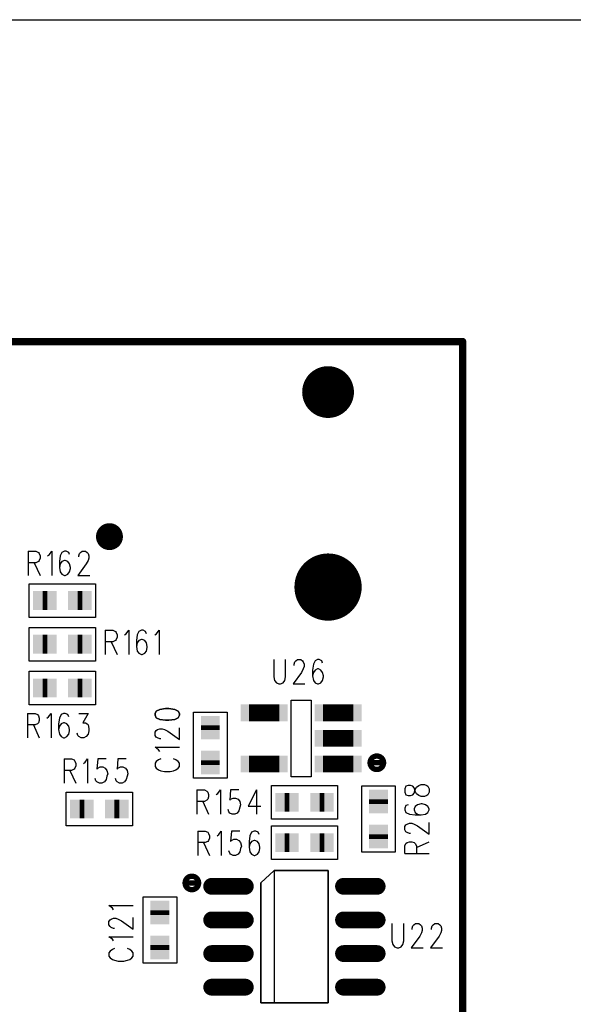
# Model space of a CAD drawing. Extents: x 12040 to 27945, y 10799 to 21199.
# Tile 33 of 42: x 20152 to 20975, y 19735 to 21199. Entities that reach past the tile are written whole.
import ezdxf

# ---------------------------------------------------------------- set-up
doc = ezdxf.new("R2010")
doc.units = 0
doc.header["$MEASUREMENT"] = 0
doc.layers.add('ASSYDWGBOT_PHO', color=7, linetype='Continuous')

msp = doc.modelspace()

# ---------------------------------------------------------------- linework, layer by layer
at = {"layer": 'ASSYDWGBOT_PHO'}
for points in [[(12040, 21199.381), (27945, 21199.381)], [(20164.379, 20408.979), (20164.379, 20372.89)], [(20164.379, 20408.979), (20175.631, 20408.979)], [(20175.631, 20408.979), (20179.38, 20407.27)], [(20179.38, 20407.27), (20180.63, 20405.55)], [(20180.63, 20405.55), (20181.881, 20402.109)], [(20181.881, 20398.67), (20180.63, 20395.229)], [(20181.881, 20402.109), (20181.881, 20398.67)], [(20193.13, 20402.109), (20195.629, 20403.83)], [(20195.629, 20403.83), (20199.381, 20408.979)], [(20199.381, 20408.979), (20199.381, 20372.89)], [(20211.88, 20402.109), (20210.63, 20393.52)], [(20214.38, 20407.27), (20211.88, 20402.109)], [(20218.13, 20408.979), (20214.38, 20407.27)], [(20220.631, 20408.979), (20218.13, 20408.979)], [(20224.38, 20407.27), (20220.631, 20408.979)], [(20225.63, 20403.83), (20224.38, 20407.27)], [(20239.38, 20402.109), (20240.629, 20405.55)], [(20239.38, 20400.391), (20239.38, 20402.109)], [(20240.629, 20405.55), (20241.88, 20407.27)], [(20241.88, 20407.27), (20244.381, 20408.979)], [(20244.381, 20408.979), (20249.38, 20408.979)], [(20249.38, 20408.979), (20251.881, 20407.27)], [(20251.881, 20407.27), (20253.13, 20405.55)], [(20253.13, 20405.55), (20254.379, 20402.109)], [(20254.379, 20398.67), (20253.13, 20395.229)], [(20254.379, 20402.109), (20254.379, 20398.67)], [(20175.631, 20391.8), (20164.379, 20391.8)], [(20173.13, 20391.8), (20181.881, 20372.89)], [(20179.38, 20393.52), (20175.631, 20391.8)], [(20180.63, 20395.229), (20179.38, 20393.52)], [(20210.63, 20393.52), (20210.63, 20384.92)], [(20211.88, 20390.079), (20210.63, 20384.92)], [(20210.63, 20384.92), (20211.88, 20378.05)], [(20214.38, 20393.52), (20211.88, 20390.079)], [(20218.13, 20395.229), (20214.38, 20393.52)], [(20219.379, 20395.229), (20218.13, 20395.229)], [(20223.129, 20393.52), (20219.379, 20395.229)], [(20225.63, 20390.079), (20223.129, 20393.52)], [(20226.879, 20384.92), (20225.63, 20390.079)], [(20225.63, 20378.05), (20226.879, 20383.2)], [(20226.879, 20383.2), (20226.879, 20384.92)], [(20250.629, 20390.079), (20238.131, 20372.89)], [(20253.13, 20395.229), (20250.629, 20390.079)], [(20211.88, 20378.05), (20214.38, 20374.611)], [(20214.38, 20374.611), (20218.13, 20372.89)], [(20218.13, 20372.89), (20219.379, 20372.89)], [(20219.379, 20372.89), (20223.129, 20374.611)], [(20223.129, 20374.611), (20225.63, 20378.05)], [(20238.131, 20372.89), (20255.63, 20372.89)], [(20165.791, 20310.631), (20165.791, 20360.63)], [(20165.791, 20360.63), (20264.21, 20360.63)], [(20264.21, 20360.63), (20264.21, 20310.631)], [(20264.21, 20310.631), (20165.791, 20310.631)], [(20165.791, 20245.63), (20165.791, 20295.63)], [(20165.791, 20295.63), (20264.21, 20295.63)], [(20264.21, 20295.63), (20264.21, 20245.63)], [(20278.749, 20291.479), (20278.749, 20255.39)], [(20278.749, 20291.479), (20290.001, 20291.479)], [(20290.001, 20291.479), (20293.751, 20289.77)], [(20293.751, 20289.77), (20295, 20288.05)], [(20295, 20288.05), (20296.249, 20284.611)], [(20296.249, 20281.17), (20295, 20277.731)], [(20296.249, 20284.611), (20296.249, 20281.17)], [(20307.501, 20284.611), (20309.999, 20286.329)], [(20309.999, 20286.329), (20313.749, 20291.479)], [(20313.749, 20291.479), (20313.749, 20255.39)], [(20326.25, 20284.611), (20325.001, 20276.02)], [(20328.751, 20289.77), (20326.25, 20284.611)], [(20332.5, 20291.479), (20328.751, 20289.77)], [(20334.999, 20291.479), (20332.5, 20291.479)], [(20338.751, 20289.77), (20334.999, 20291.479)], [(20340, 20286.329), (20338.751, 20289.77)], [(20352.501, 20284.611), (20355, 20286.329)], [(20355, 20286.329), (20358.749, 20291.479)], [(20358.749, 20291.479), (20358.749, 20255.39)], [(20290.001, 20274.3), (20278.749, 20274.3)], [(20287.5, 20274.3), (20296.249, 20255.39)], [(20293.751, 20276.02), (20290.001, 20274.3)], [(20295, 20277.731), (20293.751, 20276.02)], [(20325.001, 20276.02), (20325.001, 20267.42)], [(20326.25, 20272.579), (20325.001, 20267.42)], [(20325.001, 20267.42), (20326.25, 20260.55)], [(20328.751, 20276.02), (20326.25, 20272.579)], [(20332.5, 20277.731), (20328.751, 20276.02)], [(20333.75, 20277.731), (20332.5, 20277.731)], [(20337.5, 20276.02), (20333.75, 20277.731)], [(20340, 20272.579), (20337.5, 20276.02)], [(20341.249, 20267.42), (20340, 20272.579)], [(20340, 20260.55), (20341.249, 20265.699)], [(20341.249, 20265.699), (20341.249, 20267.42)], [(20326.25, 20260.55), (20328.751, 20257.111)], [(20328.751, 20257.111), (20332.5, 20255.39)], [(20332.5, 20255.39), (20333.75, 20255.39)], [(20333.75, 20255.39), (20337.5, 20257.111)], [(20337.5, 20257.111), (20340, 20260.55)], [(20264.21, 20245.63), (20165.791, 20245.63)], [(20529.369, 20247.73), (20529.369, 20221.951)], [(20546.869, 20221.951), (20546.869, 20247.73)], [(20559.37, 20240.86), (20560.619, 20244.301)], [(20559.37, 20239.14), (20559.37, 20240.86)], [(20560.619, 20244.301), (20561.871, 20246.019)], [(20561.871, 20246.019), (20564.369, 20247.73)], [(20564.369, 20247.73), (20569.37, 20247.73)], [(20569.37, 20247.73), (20571.871, 20246.019)], [(20571.871, 20246.019), (20573.12, 20244.301)], [(20573.12, 20244.301), (20574.369, 20240.86)], [(20574.369, 20237.419), (20573.12, 20233.98)], [(20574.369, 20240.86), (20574.369, 20237.419)], [(20588.12, 20240.86), (20586.87, 20232.269)], [(20590.62, 20246.019), (20588.12, 20240.86)], [(20594.37, 20247.73), (20590.62, 20246.019)], [(20596.87, 20247.73), (20594.37, 20247.73)], [(20600.62, 20246.019), (20596.87, 20247.73)], [(20601.87, 20242.58), (20600.62, 20246.019)], [(20165.791, 20180.63), (20165.791, 20230.631)], [(20165.791, 20230.631), (20264.21, 20230.631)], [(20264.21, 20230.631), (20264.21, 20180.63)], [(20529.369, 20221.951), (20530.621, 20216.801)], [(20545.62, 20216.801), (20546.869, 20221.951)], [(20570.62, 20228.83), (20558.121, 20211.639)], [(20573.12, 20233.98), (20570.62, 20228.83)], [(20586.87, 20232.269), (20586.87, 20223.669)], [(20588.12, 20228.83), (20586.87, 20223.669)], [(20586.87, 20223.669), (20588.12, 20216.801)], [(20590.62, 20232.269), (20588.12, 20228.83)], [(20594.37, 20233.98), (20590.62, 20232.269)], [(20595.619, 20233.98), (20594.37, 20233.98)], [(20599.369, 20232.269), (20595.619, 20233.98)], [(20601.87, 20228.83), (20599.369, 20232.269)], [(20603.121, 20223.669), (20601.87, 20228.83)], [(20601.87, 20216.801), (20603.121, 20221.951)], [(20603.121, 20221.951), (20603.121, 20223.669)], [(20530.621, 20216.801), (20533.119, 20213.36)], [(20533.119, 20213.36), (20536.869, 20211.639)], [(20536.869, 20211.639), (20539.37, 20211.639)], [(20539.37, 20211.639), (20543.119, 20213.36)], [(20543.119, 20213.36), (20545.62, 20216.801)], [(20558.121, 20211.639), (20575.621, 20211.639)], [(20588.12, 20216.801), (20590.62, 20213.36)], [(20590.62, 20213.36), (20594.37, 20211.639)], [(20594.37, 20211.639), (20595.619, 20211.639)], [(20595.619, 20211.639), (20599.369, 20213.36)], [(20599.369, 20213.36), (20601.87, 20216.801)], [(20264.21, 20180.63), (20165.791, 20180.63)], [(20555, 20073.629), (20555, 20187.63)], [(20555, 20187.63), (20584.999, 20187.63)], [(20584.999, 20187.63), (20584.999, 20073.629)], [(20163.13, 20167.73), (20163.13, 20131.639)], [(20163.13, 20167.73), (20174.379, 20167.73)], [(20174.379, 20167.73), (20178.129, 20166.019)], [(20178.129, 20166.019), (20179.38, 20164.301)], [(20179.38, 20164.301), (20180.63, 20160.86)], [(20191.879, 20160.86), (20194.38, 20162.58)], [(20194.38, 20162.58), (20198.13, 20167.73)], [(20198.13, 20167.73), (20198.13, 20131.639)], [(20213.131, 20166.019), (20210.63, 20160.86)], [(20216.881, 20167.73), (20213.131, 20166.019)], [(20219.379, 20167.73), (20216.881, 20167.73)], [(20223.129, 20166.019), (20219.379, 20167.73)], [(20224.38, 20162.58), (20223.129, 20166.019)], [(20239.38, 20167.73), (20253.13, 20167.73)], [(20253.13, 20167.73), (20245.63, 20153.98)], [(20410, 20071.421), (20410, 20169.84)], [(20410, 20169.84), (20459.999, 20169.84)], [(20459.999, 20169.84), (20459.999, 20071.421)], [(20174.379, 20150.551), (20163.13, 20150.551)], [(20171.881, 20150.551), (20180.63, 20131.639)], [(20178.129, 20152.269), (20174.379, 20150.551)], [(20179.38, 20153.98), (20178.129, 20152.269)], [(20180.63, 20157.419), (20179.38, 20153.98)], [(20180.63, 20160.86), (20180.63, 20157.419)], [(20210.63, 20160.86), (20209.379, 20152.269)], [(20209.379, 20152.269), (20209.379, 20143.669)], [(20210.63, 20148.83), (20209.379, 20143.669)], [(20213.131, 20152.269), (20210.63, 20148.83)], [(20216.881, 20153.98), (20213.131, 20152.269)], [(20218.13, 20153.98), (20216.881, 20153.98)], [(20221.88, 20152.269), (20218.13, 20153.98)], [(20224.38, 20148.83), (20221.88, 20152.269)], [(20225.63, 20143.669), (20224.38, 20148.83)], [(20245.63, 20153.98), (20249.38, 20153.98)], [(20249.38, 20153.98), (20251.881, 20152.269)], [(20251.881, 20152.269), (20253.13, 20150.551)], [(20253.13, 20150.551), (20254.379, 20145.39)], [(20209.379, 20143.669), (20210.63, 20136.801)], [(20210.63, 20136.801), (20213.131, 20133.36)], [(20213.131, 20133.36), (20216.881, 20131.639)], [(20218.13, 20131.639), (20221.88, 20133.36)], [(20221.88, 20133.36), (20224.38, 20136.801)], [(20224.38, 20136.801), (20225.63, 20141.951)], [(20225.63, 20141.951), (20225.63, 20143.669)], [(20238.131, 20135.08), (20236.879, 20138.519)], [(20239.38, 20133.36), (20238.131, 20135.08)], [(20243.13, 20131.639), (20239.38, 20133.36)], [(20250.629, 20133.36), (20246.88, 20131.639)], [(20253.13, 20136.801), (20250.629, 20133.36)], [(20254.379, 20141.951), (20253.13, 20136.801)], [(20254.379, 20145.39), (20254.379, 20141.951)], [(20352.89, 20139.999), (20354.61, 20142.5)], [(20352.89, 20135), (20352.89, 20139.999)], [(20354.61, 20132.5), (20352.89, 20135)], [(20354.61, 20142.5), (20356.331, 20143.749)], [(20356.331, 20143.749), (20359.77, 20145)], [(20359.77, 20145), (20363.199, 20145)], [(20363.199, 20145), (20366.64, 20143.749)], [(20366.64, 20143.749), (20371.799, 20141.251)], [(20371.799, 20141.251), (20388.981, 20128.75)], [(20388.981, 20128.75), (20388.981, 20146.25)], [(20216.881, 20131.639), (20218.13, 20131.639)], [(20246.88, 20131.639), (20243.13, 20131.639)], [(20356.331, 20131.25), (20354.61, 20132.5)], [(20359.77, 20129.999), (20356.331, 20131.25)], [(20361.481, 20129.999), (20359.77, 20129.999)], [(20358.049, 20113.75), (20352.89, 20117.5)], [(20352.89, 20117.5), (20388.981, 20117.5)], [(20359.77, 20111.25), (20358.049, 20113.75)], [(20217.501, 20100.229), (20217.501, 20064.14)], [(20217.501, 20100.229), (20228.75, 20100.229)], [(20228.75, 20100.229), (20232.5, 20098.52)], [(20232.5, 20098.52), (20233.749, 20096.8)], [(20233.749, 20096.8), (20235.001, 20093.361)], [(20235.001, 20089.92), (20233.749, 20086.479)], [(20235.001, 20093.361), (20235.001, 20089.92)], [(20246.25, 20093.361), (20248.751, 20095.079)], [(20248.751, 20095.079), (20252.501, 20100.229)], [(20252.501, 20100.229), (20252.501, 20064.14)], [(20267.5, 20100.229), (20266.251, 20084.77)], [(20280.001, 20100.229), (20267.5, 20100.229)], [(20297.501, 20100.229), (20296.249, 20084.77)], [(20309.999, 20100.229), (20297.501, 20100.229)], [(20354.61, 20096.251), (20352.89, 20093.75)], [(20352.89, 20093.75), (20352.89, 20088.751)], [(20358.049, 20098.749), (20354.61, 20096.251)], [(20361.481, 20100), (20358.049, 20098.749)], [(20383.829, 20098.749), (20380.39, 20100)], [(20387.27, 20096.251), (20383.829, 20098.749)], [(20388.981, 20093.75), (20387.27, 20096.251)], [(20388.981, 20088.751), (20388.981, 20093.75)], [(20228.75, 20083.05), (20217.501, 20083.05)], [(20226.25, 20083.05), (20235.001, 20064.14)], [(20232.5, 20084.77), (20228.75, 20083.05)], [(20233.749, 20086.479), (20232.5, 20084.77)], [(20266.251, 20084.77), (20267.5, 20086.479)], [(20267.5, 20086.479), (20271.25, 20088.2)], [(20271.25, 20088.2), (20275, 20088.2)], [(20275, 20088.2), (20278.749, 20086.479)], [(20278.749, 20086.479), (20281.25, 20083.05)], [(20281.25, 20074.45), (20280.001, 20069.3)], [(20281.25, 20083.05), (20282.499, 20077.89)], [(20282.499, 20077.89), (20281.25, 20074.45)], [(20296.249, 20084.77), (20297.501, 20086.479)], [(20297.501, 20086.479), (20301.25, 20088.2)], [(20301.25, 20088.2), (20305, 20088.2)], [(20305, 20088.2), (20308.75, 20086.479)], [(20308.75, 20086.479), (20311.251, 20083.05)], [(20311.251, 20074.45), (20309.999, 20069.3)], [(20311.251, 20083.05), (20312.5, 20077.89)], [(20312.5, 20077.89), (20311.251, 20074.45)], [(20352.89, 20088.751), (20354.61, 20086.25)], [(20354.61, 20086.25), (20358.049, 20083.75)], [(20358.049, 20083.75), (20361.481, 20082.5)], [(20361.481, 20082.5), (20366.64, 20081.249)], [(20366.64, 20081.249), (20375.231, 20081.249)], [(20375.231, 20081.249), (20380.39, 20082.5)], [(20380.39, 20082.5), (20383.829, 20083.75)], [(20383.829, 20083.75), (20387.27, 20086.25)], [(20387.27, 20086.25), (20388.981, 20088.751)], [(20264.999, 20067.579), (20263.75, 20071.02)], [(20266.251, 20065.861), (20264.999, 20067.579)], [(20270, 20064.14), (20266.251, 20065.861)], [(20273.75, 20064.14), (20270, 20064.14)], [(20277.5, 20065.861), (20273.75, 20064.14)], [(20280.001, 20069.3), (20277.5, 20065.861)], [(20295, 20067.579), (20293.751, 20071.02)], [(20296.249, 20065.861), (20295, 20067.579)], [(20299.999, 20064.14), (20296.249, 20065.861)], [(20303.749, 20064.14), (20299.999, 20064.14)], [(20307.501, 20065.861), (20303.749, 20064.14)], [(20309.999, 20069.3), (20307.501, 20065.861)], [(20459.999, 20071.421), (20410, 20071.421)], [(20525.789, 20060.631), (20624.21, 20060.631)], [(20525.789, 20010.63), (20525.789, 20060.631)], [(20584.999, 20073.629), (20555, 20073.629)], [(20624.21, 20060.631), (20624.21, 20010.63)], [(20660, 19961.42), (20660, 20059.839)], [(20660, 20059.839), (20709.999, 20059.839)], [(20709.999, 20059.839), (20709.999, 19961.42)], [(20729.3, 20060.631), (20725.861, 20059.38)], [(20732.731, 20060.631), (20729.3, 20060.631)], [(20736.17, 20059.38), (20732.731, 20060.631)], [(20741.329, 20058.13), (20744.77, 20060.631)], [(20744.77, 20060.631), (20748.199, 20061.88)], [(20748.199, 20061.88), (20753.361, 20061.88)], [(20753.361, 20061.88), (20756.8, 20060.631)], [(20756.8, 20060.631), (20758.52, 20059.38)], [(20220.791, 20050.631), (20319.21, 20050.631)], [(20220.791, 20000.629), (20220.791, 20050.631)], [(20319.21, 20050.631), (20319.21, 20000.629)], [(20415.001, 20053.98), (20415.001, 20017.891)], [(20415.001, 20053.98), (20426.25, 20053.98)], [(20426.25, 20053.98), (20430, 20052.271)], [(20430, 20052.271), (20431.25, 20050.55)], [(20431.25, 20050.55), (20432.501, 20047.11)], [(20432.501, 20047.11), (20432.501, 20043.671)], [(20443.75, 20047.11), (20446.251, 20048.83)], [(20446.251, 20048.83), (20450.001, 20053.98)], [(20450.001, 20053.98), (20450.001, 20017.891)], [(20465, 20053.98), (20463.751, 20038.521)], [(20477.501, 20053.98), (20465, 20053.98)], [(20503.75, 20053.98), (20491.249, 20029.921)], [(20503.75, 20053.98), (20503.75, 20017.891)], [(20725.861, 20059.38), (20724.14, 20055.63)], [(20724.14, 20055.63), (20724.14, 20050.631)], [(20724.14, 20050.631), (20725.861, 20046.881)], [(20725.861, 20046.881), (20729.3, 20045.63)], [(20729.3, 20045.63), (20732.731, 20045.63)], [(20732.731, 20045.63), (20736.17, 20046.881)], [(20737.89, 20056.881), (20736.17, 20059.38)], [(20736.17, 20046.881), (20737.89, 20049.379)], [(20739.611, 20051.88), (20737.89, 20056.881)], [(20737.89, 20049.379), (20739.611, 20054.38)], [(20739.611, 20054.38), (20741.329, 20058.13)], [(20741.329, 20048.13), (20739.611, 20051.88)], [(20744.77, 20045.63), (20741.329, 20048.13)], [(20748.199, 20044.38), (20744.77, 20045.63)], [(20756.8, 20045.63), (20753.361, 20044.38)], [(20758.52, 20046.881), (20756.8, 20045.63)], [(20758.52, 20059.38), (20760.229, 20055.63)], [(20760.229, 20050.631), (20758.52, 20046.881)], [(20760.229, 20055.63), (20760.229, 20050.631)], [(20426.25, 20036.8), (20415.001, 20036.8)], [(20423.75, 20036.8), (20432.501, 20017.891)], [(20430, 20038.521), (20426.25, 20036.8)], [(20431.25, 20040.23), (20430, 20038.521)], [(20432.501, 20043.671), (20431.25, 20040.23)], [(20463.751, 20038.521), (20465, 20040.23)], [(20465, 20040.23), (20468.75, 20041.95)], [(20468.75, 20041.95), (20472.5, 20041.95)], [(20472.5, 20041.95), (20476.25, 20040.23)], [(20476.25, 20040.23), (20478.75, 20036.8)], [(20478.75, 20036.8), (20480, 20031.639)], [(20480, 20031.639), (20478.75, 20028.2)], [(20725.861, 20030.63), (20724.14, 20026.88)], [(20729.3, 20031.879), (20725.861, 20030.63)], [(20743.05, 20031.879), (20739.611, 20029.381)], [(20748.199, 20033.131), (20743.05, 20031.879)], [(20753.361, 20044.38), (20748.199, 20044.38)], [(20749.92, 20033.131), (20748.199, 20033.131)], [(20755.079, 20031.879), (20749.92, 20033.131)], [(20758.52, 20029.381), (20755.079, 20031.879)], [(20462.5, 20021.33), (20461.25, 20024.771)], [(20463.751, 20019.609), (20462.5, 20021.33)], [(20467.501, 20017.891), (20463.751, 20019.609)], [(20471.251, 20017.891), (20467.501, 20017.891)], [(20475, 20019.609), (20471.251, 20017.891)], [(20477.501, 20023.05), (20475, 20019.609)], [(20478.75, 20028.2), (20477.501, 20023.05)], [(20491.249, 20029.921), (20510, 20029.921)], [(20724.14, 20026.88), (20724.14, 20024.38)], [(20724.14, 20024.38), (20725.861, 20020.63)], [(20725.861, 20020.63), (20731.02, 20018.129)], [(20731.02, 20018.129), (20739.611, 20016.88)], [(20739.611, 20029.381), (20737.89, 20025.631)], [(20737.89, 20025.631), (20737.89, 20024.38)], [(20737.89, 20024.38), (20739.611, 20020.63)], [(20739.611, 20020.63), (20743.05, 20018.129)], [(20739.611, 20016.88), (20748.199, 20016.88)], [(20743.05, 20018.129), (20748.199, 20016.88)], [(20748.199, 20016.88), (20755.079, 20018.129)], [(20755.079, 20018.129), (20758.52, 20020.63)], [(20760.229, 20025.631), (20758.52, 20029.381)], [(20758.52, 20020.63), (20760.229, 20024.38)], [(20760.229, 20024.38), (20760.229, 20025.631)], [(20624.21, 20010.63), (20525.789, 20010.63)], [(20724.14, 19999.38), (20725.861, 20001.881)], [(20725.861, 20001.881), (20727.579, 20003.13)], [(20727.579, 20003.13), (20731.02, 20004.379)], [(20731.02, 20004.379), (20734.449, 20004.379)], [(20734.449, 20004.379), (20737.89, 20003.13)], [(20737.89, 20003.13), (20743.05, 20000.629)], [(20760.229, 19988.131), (20760.229, 20005.63)], [(20319.21, 20000.629), (20220.791, 20000.629)], [(20416.25, 19992.729), (20416.25, 19956.64)], [(20416.25, 19992.729), (20427.5, 19992.729)], [(20427.5, 19992.729), (20431.25, 19991.02)], [(20431.25, 19991.02), (20432.501, 19989.3)], [(20432.501, 19989.3), (20433.75, 19985.861)], [(20445, 19985.861), (20447.5, 19987.579)], [(20447.5, 19987.579), (20451.25, 19992.729)], [(20451.25, 19992.729), (20451.25, 19956.64)], [(20466.249, 19992.729), (20465, 19977.27)], [(20478.75, 19992.729), (20466.249, 19992.729)], [(20496.25, 19991.02), (20493.75, 19985.861)], [(20500, 19992.729), (20496.25, 19991.02)], [(20502.501, 19992.729), (20500, 19992.729)], [(20506.25, 19991.02), (20502.501, 19992.729)], [(20507.5, 19987.579), (20506.25, 19991.02)], [(20525.789, 19950.63), (20525.789, 20000.629)], [(20525.789, 20000.629), (20624.21, 20000.629)], [(20624.21, 20000.629), (20624.21, 19950.63)], [(20724.14, 19994.381), (20724.14, 19999.38)], [(20725.861, 19991.88), (20724.14, 19994.381)], [(20727.579, 19990.629), (20725.861, 19991.88)], [(20731.02, 19989.38), (20727.579, 19990.629)], [(20732.731, 19989.38), (20731.02, 19989.38)], [(20743.05, 20000.629), (20760.229, 19988.131)], [(20427.5, 19975.55), (20416.25, 19975.55)], [(20424.999, 19975.55), (20433.75, 19956.64)], [(20431.25, 19977.27), (20427.5, 19975.55)], [(20432.501, 19978.979), (20431.25, 19977.27)], [(20433.75, 19982.42), (20432.501, 19978.979)], [(20433.75, 19985.861), (20433.75, 19982.42)], [(20465, 19977.27), (20466.249, 19978.979)], [(20466.249, 19978.979), (20469.999, 19980.7)], [(20469.999, 19980.7), (20473.749, 19980.7)], [(20473.749, 19980.7), (20477.501, 19978.979)], [(20477.501, 19978.979), (20480, 19975.55)], [(20480, 19975.55), (20481.251, 19970.39)], [(20493.75, 19985.861), (20492.5, 19977.27)], [(20492.5, 19977.27), (20492.5, 19968.67)], [(20493.75, 19973.829), (20492.5, 19968.67)], [(20496.25, 19977.27), (20493.75, 19973.829)], [(20500, 19978.979), (20496.25, 19977.27)], [(20501.249, 19978.979), (20500, 19978.979)], [(20504.999, 19977.27), (20501.249, 19978.979)], [(20507.5, 19973.829), (20504.999, 19977.27)], [(20508.751, 19968.67), (20507.5, 19973.829)], [(20724.14, 19970.631), (20725.861, 19974.38)], [(20725.861, 19974.38), (20727.579, 19975.63)], [(20727.579, 19975.63), (20731.02, 19976.879)], [(20731.02, 19976.879), (20734.449, 19976.879)], [(20734.449, 19976.879), (20737.89, 19975.63)], [(20737.89, 19975.63), (20739.611, 19974.38)], [(20739.611, 19974.38), (20741.329, 19970.631)], [(20741.329, 19968.13), (20760.229, 19976.879)], [(20463.751, 19960.079), (20462.5, 19963.52)], [(20465, 19958.361), (20463.751, 19960.079)], [(20468.75, 19956.64), (20465, 19958.361)], [(20476.25, 19958.361), (20472.5, 19956.64)], [(20478.75, 19961.8), (20476.25, 19958.361)], [(20480, 19966.949), (20478.75, 19961.8)], [(20481.251, 19970.39), (20480, 19966.949)], [(20492.5, 19968.67), (20493.75, 19961.8)], [(20493.75, 19961.8), (20496.25, 19958.361)], [(20496.25, 19958.361), (20500, 19956.64)], [(20501.249, 19956.64), (20504.999, 19958.361)], [(20504.999, 19958.361), (20507.5, 19961.8)], [(20507.5, 19961.8), (20508.751, 19966.949)], [(20508.751, 19966.949), (20508.751, 19968.67)], [(20709.999, 19961.42), (20660, 19961.42)], [(20724.14, 19959.379), (20724.14, 19970.631)], [(20724.14, 19959.379), (20760.229, 19959.379)], [(20741.329, 19970.631), (20741.329, 19959.379)], [(20472.5, 19956.64), (20468.75, 19956.64)], [(20500, 19956.64), (20501.249, 19956.64)], [(20624.21, 19950.63), (20525.789, 19950.63)], [(20530.001, 19934.05), (20530.001, 19737.2)], [(20334.999, 19796.41), (20334.999, 19894.84)], [(20334.999, 19894.84), (20385, 19894.84)], [(20385, 19894.84), (20385, 19796.41)], [(20289.301, 19878.13), (20284.14, 19881.88)], [(20284.14, 19881.88), (20320.23, 19881.88)], [(20291.019, 19875.629), (20289.301, 19878.13)], [(20284.14, 19858.13), (20285.86, 19860.63)], [(20284.14, 19853.13), (20284.14, 19858.13)], [(20285.86, 19860.63), (20287.58, 19861.879)], [(20287.58, 19861.879), (20291.019, 19863.131)], [(20291.019, 19863.131), (20294.451, 19863.131)], [(20294.451, 19863.131), (20297.89, 19861.879)], [(20297.89, 19861.879), (20303.049, 19859.381)], [(20303.049, 19859.381), (20320.23, 19846.88)], [(20320.23, 19846.88), (20320.23, 19864.38)], [(20705, 19855.23), (20705, 19829.451)], [(20722.5, 19829.451), (20722.5, 19855.23)], [(20737.499, 19853.519), (20740, 19855.23)], [(20740, 19855.23), (20745.001, 19855.23)], [(20745.001, 19855.23), (20747.499, 19853.519)], [(20766.251, 19853.519), (20768.749, 19855.23)], [(20768.749, 19855.23), (20773.75, 19855.23)], [(20773.75, 19855.23), (20776.251, 19853.519)], [(20285.86, 19850.63), (20284.14, 19853.13)], [(20287.58, 19849.38), (20285.86, 19850.63)], [(20291.019, 19848.129), (20287.58, 19849.38)], [(20292.73, 19848.129), (20291.019, 19848.129)], [(20735.001, 19848.36), (20736.25, 19851.801)], [(20735.001, 19846.64), (20735.001, 19848.36)], [(20736.25, 19851.801), (20737.499, 19853.519)], [(20748.751, 19841.48), (20746.25, 19836.33)], [(20747.499, 19853.519), (20748.751, 19851.801)], [(20748.751, 19851.801), (20750, 19848.36)], [(20750, 19844.919), (20748.751, 19841.48)], [(20750, 19848.36), (20750, 19844.919)], [(20763.75, 19848.36), (20764.999, 19851.801)], [(20763.75, 19846.64), (20763.75, 19848.36)], [(20764.999, 19851.801), (20766.251, 19853.519)], [(20777.5, 19841.48), (20775, 19836.33)], [(20776.251, 19853.519), (20777.5, 19851.801)], [(20777.5, 19851.801), (20778.749, 19848.36)], [(20778.749, 19844.919), (20777.5, 19841.48)], [(20778.749, 19848.36), (20778.749, 19844.919)], [(20289.301, 19831.881), (20284.14, 19835.63)], [(20284.14, 19835.63), (20320.23, 19835.63)], [(20291.019, 19829.38), (20289.301, 19831.881)], [(20705, 19829.451), (20706.249, 19824.301)], [(20721.251, 19824.301), (20722.5, 19829.451)], [(20746.25, 19836.33), (20733.749, 19819.139)], [(20775, 19836.33), (20762.501, 19819.139)], [(20285.86, 19814.381), (20284.14, 19811.88)], [(20284.14, 19811.88), (20284.14, 19806.881)], [(20289.301, 19816.879), (20285.86, 19814.381)], [(20292.73, 19818.13), (20289.301, 19816.879)], [(20315.081, 19816.879), (20311.64, 19818.13)], [(20318.52, 19814.381), (20315.081, 19816.879)], [(20320.23, 19811.88), (20318.52, 19814.381)], [(20320.23, 19806.881), (20320.23, 19811.88)], [(20706.249, 19824.301), (20708.75, 19820.86)], [(20708.75, 19820.86), (20712.5, 19819.139)], [(20712.5, 19819.139), (20715, 19819.139)], [(20715, 19819.139), (20718.75, 19820.86)], [(20718.75, 19820.86), (20721.251, 19824.301)], [(20733.749, 19819.139), (20751.249, 19819.139)], [(20762.501, 19819.139), (20780.001, 19819.139)], [(20284.14, 19806.881), (20285.86, 19804.38)], [(20285.86, 19804.38), (20289.301, 19801.88)], [(20289.301, 19801.88), (20292.73, 19800.631)], [(20292.73, 19800.631), (20297.89, 19799.379)], [(20297.89, 19799.379), (20306.48, 19799.379)], [(20306.48, 19799.379), (20311.64, 19800.631)], [(20311.64, 19800.631), (20315.081, 19801.88)], [(20315.081, 19801.88), (20318.52, 19804.38)], [(20318.52, 19804.38), (20320.23, 19806.881)], [(20385, 19796.41), (20334.999, 19796.41)]]:
    msp.add_lwpolyline(points, dxfattribs=at)
for points, const_width in [([(20809.999, 20720.631), (15810, 20720.631)], 11.11), ([(20809.999, 13390.63), (20809.999, 20720.631)], 11.11), ([(20192.499, 20335.63), (20185.499, 20335.63)], 28), ([(20192.499, 20335.63), (20185.499, 20335.63)], 28), ([(20244.499, 20335.63), (20237.499, 20335.63)], 28), ([(20244.499, 20335.63), (20237.499, 20335.63)], 28), ([(20192.499, 20270.63), (20185.499, 20270.63)], 28), ([(20192.499, 20270.63), (20185.499, 20270.63)], 28), ([(20244.499, 20270.63), (20237.499, 20270.63)], 28), ([(20244.499, 20270.63), (20237.499, 20270.63)], 28), ([(20192.499, 20205.629), (20185.499, 20205.629)], 28), ([(20192.499, 20205.629), (20185.499, 20205.629)], 28), ([(20244.499, 20205.629), (20237.499, 20205.629)], 28), ([(20244.499, 20205.629), (20237.499, 20205.629)], 28), ([(20492.5, 20168.631), (20537.5, 20168.631)], 25), ([(20602.501, 20168.631), (20647.499, 20168.631)], 25), ([(20434.999, 20143.129), (20434.999, 20150.129)], 28), ([(20434.999, 20143.129), (20434.999, 20150.129)], 28), ([(20602.501, 20130.63), (20647.499, 20130.63)], 25), ([(20434.999, 20091.129), (20434.999, 20098.129)], 28), ([(20434.999, 20091.129), (20434.999, 20098.129)], 28), ([(20492.5, 20092.63), (20537.5, 20092.63)], 25), ([(20602.501, 20092.63), (20647.499, 20092.63)], 25), ([(20545.5, 20035.629), (20552.5, 20035.629)], 28), ([(20545.5, 20035.629), (20552.5, 20035.629)], 28), ([(20597.5, 20035.629), (20604.5, 20035.629)], 28), ([(20597.5, 20035.629), (20604.5, 20035.629)], 28), ([(20684.999, 20033.131), (20684.999, 20040.131)], 28), ([(20684.999, 20033.131), (20684.999, 20040.131)], 28), ([(20240.499, 20025.631), (20247.499, 20025.631)], 28), ([(20240.499, 20025.631), (20247.499, 20025.631)], 28), ([(20292.5, 20025.631), (20299.5, 20025.631)], 28), ([(20292.5, 20025.631), (20299.5, 20025.631)], 28), ([(20684.999, 19981.131), (20684.999, 19988.131)], 28), ([(20684.999, 19981.131), (20684.999, 19988.131)], 28), ([(20552.5, 19975.63), (20545.5, 19975.63)], 28), ([(20552.5, 19975.63), (20545.5, 19975.63)], 28), ([(20604.5, 19975.63), (20597.5, 19975.63)], 28), ([(20604.5, 19975.63), (20597.5, 19975.63)], 28), ([(20437, 19910.629), (20487, 19910.629)], 25), ([(20632.999, 19910.629), (20683.001, 19910.629)], 25), ([(20360.001, 19875.13), (20360.001, 19868.13)], 28), ([(20360.001, 19875.13), (20360.001, 19868.13)], 28), ([(20437, 19860.63), (20487, 19860.63)], 25), ([(20632.999, 19860.63), (20683.001, 19860.63)], 25), ([(20360.001, 19823.13), (20360.001, 19816.13)], 28), ([(20360.001, 19823.13), (20360.001, 19816.13)], 28), ([(20437, 19810.631), (20487, 19810.631)], 25), ([(20632.999, 19810.631), (20683.001, 19810.631)], 25), ([(20437, 19760.63), (20487, 19760.63)], 25), ([(20632.999, 19760.63), (20683.001, 19760.63)], 25)]:
    msp.add_lwpolyline(points, dxfattribs=dict(at, const_width=const_width))
for points, const_width in [([(20807.222, 20720.631, 1), (20812.777, 20720.631, 1)], 5.555), ([(20807.222, 20720.631, 1), (20812.777, 20720.631, 1)], 5.555), ([(20692.499, 20094.379, 1), (20672.501, 20094.379, 1)], 8), ([(20672.501, 20094.379, 1), (20692.499, 20094.379)], 8), ([(20417.5, 19915.63, 1), (20397.499, 19915.63, 1)], 8), ([(20397.499, 19915.63, 1), (20417.5, 19915.63)], 8), ([(20430.75, 19910.629, 1), (20443.25, 19910.629, 1)], 12.5), ([(20480.75, 19910.629, 1), (20493.25, 19910.629, 1)], 12.5), ([(20626.749, 19910.629, 1), (20639.249, 19910.629, 1)], 12.5), ([(20676.751, 19910.629, 1), (20689.251, 19910.629, 1)], 12.5), ([(20430.75, 19860.63, 1), (20443.25, 19860.63, 1)], 12.5), ([(20480.75, 19860.63, 1), (20493.25, 19860.63, 1)], 12.5), ([(20626.749, 19860.63, 1), (20639.249, 19860.63, 1)], 12.5), ([(20676.751, 19860.63, 1), (20689.251, 19860.63, 1)], 12.5), ([(20430.75, 19810.631, 1), (20443.25, 19810.631, 1)], 12.5), ([(20480.75, 19810.631, 1), (20493.25, 19810.631, 1)], 12.5), ([(20626.749, 19810.631, 1), (20639.249, 19810.631, 1)], 12.5), ([(20676.751, 19810.631, 1), (20689.251, 19810.631, 1)], 12.5), ([(20430.75, 19760.63, 1), (20443.25, 19760.63, 1)], 12.5), ([(20480.75, 19760.63, 1), (20493.25, 19760.63, 1)], 12.5), ([(20626.749, 19760.63, 1), (20639.249, 19760.63, 1)], 12.5), ([(20676.751, 19760.63, 1), (20689.251, 19760.63, 1)], 12.5)]:
    msp.add_lwpolyline(points, format="xyb", close=True, dxfattribs=dict(at, const_width=const_width))
for points, const_width in [([(20590.751, 20645.63, 1), (20629.251, 20645.63, 1), (20590.751, 20645.63)], 38.5), ([(20275, 20430.63, 1), (20295, 20430.63, 1), (20275, 20430.63)], 20), ([(20585.001, 20355.631, 1), (20635.001, 20355.631, 1), (20585.001, 20355.631)], 50)]:
    msp.add_lwpolyline(points, format="xyb", dxfattribs=dict(at, const_width=const_width))
for points in [[(20354.61, 20171.249), (20352.89, 20167.5)], [(20352.89, 20167.5), (20352.89, 20165.001)], [(20352.89, 20165.001), (20354.61, 20161.249)], [(20359.77, 20173.75), (20354.61, 20171.249)], [(20368.361, 20174.999), (20359.77, 20173.75)], [(20373.52, 20174.999), (20368.361, 20174.999)], [(20382.111, 20173.75), (20373.52, 20174.999)], [(20387.27, 20171.249), (20382.111, 20173.75)], [(20388.981, 20167.5), (20387.27, 20171.249)], [(20387.27, 20161.249), (20388.981, 20165.001)], [(20388.981, 20165.001), (20388.981, 20167.5)], [(20354.61, 20161.249), (20359.77, 20158.751)], [(20359.77, 20158.751), (20368.361, 20157.499)], [(20368.361, 20157.499), (20373.52, 20157.499)], [(20373.52, 20157.499), (20382.111, 20158.751)], [(20382.111, 20158.751), (20387.27, 20161.249)], [(20530.001, 19934.05), (20510, 19915.63)], [(20610.001, 19934.05), (20530.001, 19934.05)], [(20610.001, 19737.2), (20610.001, 19934.05)], [(20510, 19915.63), (20510, 19737.2)], [(20510, 19737.2), (20610.001, 19737.2)]]:
    msp.add_lwpolyline(points, close=True, dxfattribs=at)
for points in [[(20199.499, 20349.63), (20199.499, 20321.63), (20171.499, 20349.63), (20171.499, 20321.63)], [(20199.499, 20349.63), (20199.499, 20321.63), (20171.499, 20349.63), (20171.499, 20321.63)], [(20178.499, 20321.63), (20178.499, 20349.63), (20206.499, 20321.63), (20206.499, 20349.63)], [(20178.499, 20321.63), (20178.499, 20349.63), (20206.499, 20321.63), (20206.499, 20349.63)], [(20251.499, 20349.63), (20251.499, 20321.63), (20223.499, 20349.63), (20223.499, 20321.63)], [(20251.499, 20349.63), (20251.499, 20321.63), (20223.499, 20349.63), (20223.499, 20321.63)], [(20230.499, 20321.63), (20230.499, 20349.63), (20258.499, 20321.63), (20258.499, 20349.63)], [(20230.499, 20321.63), (20230.499, 20349.63), (20258.499, 20321.63), (20258.499, 20349.63)], [(20199.499, 20284.63), (20199.499, 20256.63), (20171.499, 20284.63), (20171.499, 20256.63)], [(20199.499, 20284.63), (20199.499, 20256.63), (20171.499, 20284.63), (20171.499, 20256.63)], [(20178.499, 20256.63), (20178.499, 20284.63), (20206.499, 20256.63), (20206.499, 20284.63)], [(20178.499, 20256.63), (20178.499, 20284.63), (20206.499, 20256.63), (20206.499, 20284.63)], [(20251.499, 20284.63), (20251.499, 20256.63), (20223.499, 20284.63), (20223.499, 20256.63)], [(20251.499, 20284.63), (20251.499, 20256.63), (20223.499, 20284.63), (20223.499, 20256.63)], [(20230.499, 20256.63), (20230.499, 20284.63), (20258.499, 20256.63), (20258.499, 20284.63)], [(20230.499, 20256.63), (20230.499, 20284.63), (20258.499, 20256.63), (20258.499, 20284.63)], [(20199.499, 20219.629), (20199.499, 20191.629), (20171.499, 20219.629), (20171.499, 20191.629)], [(20199.499, 20219.629), (20199.499, 20191.629), (20171.499, 20219.629), (20171.499, 20191.629)], [(20178.499, 20191.629), (20178.499, 20219.629), (20206.499, 20191.629), (20206.499, 20219.629)], [(20178.499, 20191.629), (20178.499, 20219.629), (20206.499, 20191.629), (20206.499, 20219.629)], [(20251.499, 20219.629), (20251.499, 20191.629), (20223.499, 20219.629), (20223.499, 20191.629)], [(20251.499, 20219.629), (20251.499, 20191.629), (20223.499, 20219.629), (20223.499, 20191.629)], [(20230.499, 20191.629), (20230.499, 20219.629), (20258.499, 20191.629), (20258.499, 20219.629)], [(20230.499, 20191.629), (20230.499, 20219.629), (20258.499, 20191.629), (20258.499, 20219.629)], [(20505, 20181.131), (20505, 20156.131), (20480, 20181.131), (20480, 20156.131)], [(20525, 20156.131), (20525, 20181.131), (20550, 20156.131), (20550, 20181.131)], [(20615.001, 20181.131), (20615.001, 20156.131), (20590.001, 20181.131), (20590.001, 20156.131)], [(20634.999, 20156.131), (20634.999, 20181.131), (20659.999, 20156.131), (20659.999, 20181.131)], [(20448.999, 20136.129), (20420.999, 20136.129), (20448.999, 20164.129), (20420.999, 20164.129)], [(20448.999, 20136.129), (20420.999, 20136.129), (20448.999, 20164.129), (20420.999, 20164.129)], [(20420.999, 20157.129), (20448.999, 20157.129), (20420.999, 20129.129), (20448.999, 20129.129)], [(20420.999, 20157.129), (20448.999, 20157.129), (20420.999, 20129.129), (20448.999, 20129.129)], [(20615.001, 20143.13), (20615.001, 20118.13), (20590.001, 20143.13), (20590.001, 20118.13)], [(20634.999, 20118.13), (20634.999, 20143.13), (20659.999, 20118.13), (20659.999, 20143.13)], [(20448.999, 20084.129), (20420.999, 20084.129), (20448.999, 20112.129), (20420.999, 20112.129)], [(20448.999, 20084.129), (20420.999, 20084.129), (20448.999, 20112.129), (20420.999, 20112.129)], [(20420.999, 20105.129), (20448.999, 20105.129), (20420.999, 20077.129), (20448.999, 20077.129)], [(20420.999, 20105.129), (20448.999, 20105.129), (20420.999, 20077.129), (20448.999, 20077.129)], [(20505, 20105.13), (20505, 20080.13), (20480, 20105.13), (20480, 20080.13)], [(20525, 20080.13), (20525, 20105.13), (20550, 20080.13), (20550, 20105.13)], [(20615.001, 20105.13), (20615.001, 20080.13), (20590.001, 20105.13), (20590.001, 20080.13)], [(20634.999, 20080.13), (20634.999, 20105.13), (20659.999, 20080.13), (20659.999, 20105.13)], [(20559.5, 20049.629), (20559.5, 20021.629), (20531.5, 20049.629), (20531.5, 20021.629)], [(20559.5, 20049.629), (20559.5, 20021.629), (20531.5, 20049.629), (20531.5, 20021.629)], [(20538.5, 20021.629), (20538.5, 20049.629), (20566.5, 20021.629), (20566.5, 20049.629)], [(20538.5, 20021.629), (20538.5, 20049.629), (20566.5, 20021.629), (20566.5, 20049.629)], [(20611.5, 20049.629), (20611.5, 20021.629), (20583.5, 20049.629), (20583.5, 20021.629)], [(20611.5, 20049.629), (20611.5, 20021.629), (20583.5, 20049.629), (20583.5, 20021.629)], [(20590.5, 20021.629), (20590.5, 20049.629), (20618.5, 20021.629), (20618.5, 20049.629)], [(20590.5, 20021.629), (20590.5, 20049.629), (20618.5, 20021.629), (20618.5, 20049.629)], [(20698.999, 20026.131), (20670.999, 20026.131), (20698.999, 20054.131), (20670.999, 20054.131)], [(20698.999, 20026.131), (20670.999, 20026.131), (20698.999, 20054.131), (20670.999, 20054.131)], [(20670.999, 20047.131), (20698.999, 20047.131), (20670.999, 20019.131), (20698.999, 20019.131)], [(20670.999, 20047.131), (20698.999, 20047.131), (20670.999, 20019.131), (20698.999, 20019.131)], [(20254.499, 20039.631), (20254.499, 20011.631), (20226.499, 20039.631), (20226.499, 20011.631)], [(20254.499, 20039.631), (20254.499, 20011.631), (20226.499, 20039.631), (20226.499, 20011.631)], [(20233.499, 20011.631), (20233.499, 20039.631), (20261.499, 20011.631), (20261.499, 20039.631)], [(20233.499, 20011.631), (20233.499, 20039.631), (20261.499, 20011.631), (20261.499, 20039.631)], [(20306.5, 20039.631), (20306.5, 20011.631), (20278.5, 20039.631), (20278.5, 20011.631)], [(20306.5, 20039.631), (20306.5, 20011.631), (20278.5, 20039.631), (20278.5, 20011.631)], [(20285.5, 20011.631), (20285.5, 20039.631), (20313.5, 20011.631), (20313.5, 20039.631)], [(20285.5, 20011.631), (20285.5, 20039.631), (20313.5, 20011.631), (20313.5, 20039.631)], [(20698.999, 19974.131), (20670.999, 19974.131), (20698.999, 20002.131), (20670.999, 20002.131)], [(20698.999, 19974.131), (20670.999, 19974.131), (20698.999, 20002.131), (20670.999, 20002.131)], [(20559.5, 19989.63), (20559.5, 19961.63), (20531.5, 19989.63), (20531.5, 19961.63)], [(20559.5, 19989.63), (20559.5, 19961.63), (20531.5, 19989.63), (20531.5, 19961.63)], [(20538.5, 19961.63), (20538.5, 19989.63), (20566.5, 19961.63), (20566.5, 19989.63)], [(20538.5, 19961.63), (20538.5, 19989.63), (20566.5, 19961.63), (20566.5, 19989.63)], [(20611.5, 19989.63), (20611.5, 19961.63), (20583.5, 19989.63), (20583.5, 19961.63)], [(20611.5, 19989.63), (20611.5, 19961.63), (20583.5, 19989.63), (20583.5, 19961.63)], [(20590.5, 19961.63), (20590.5, 19989.63), (20618.5, 19961.63), (20618.5, 19989.63)], [(20590.5, 19961.63), (20590.5, 19989.63), (20618.5, 19961.63), (20618.5, 19989.63)], [(20670.999, 19995.131), (20698.999, 19995.131), (20670.999, 19967.131), (20698.999, 19967.131)], [(20670.999, 19995.131), (20698.999, 19995.131), (20670.999, 19967.131), (20698.999, 19967.131)], [(20374.001, 19861.13), (20346.001, 19861.13), (20374.001, 19889.13), (20346.001, 19889.13)], [(20374.001, 19861.13), (20346.001, 19861.13), (20374.001, 19889.13), (20346.001, 19889.13)], [(20346.001, 19882.13), (20374.001, 19882.13), (20346.001, 19854.13), (20374.001, 19854.13)], [(20346.001, 19882.13), (20374.001, 19882.13), (20346.001, 19854.13), (20374.001, 19854.13)], [(20374.001, 19809.13), (20346.001, 19809.13), (20374.001, 19837.13), (20346.001, 19837.13)], [(20374.001, 19809.13), (20346.001, 19809.13), (20374.001, 19837.13), (20346.001, 19837.13)], [(20346.001, 19830.13), (20374.001, 19830.13), (20346.001, 19802.13), (20374.001, 19802.13)], [(20346.001, 19830.13), (20374.001, 19830.13), (20346.001, 19802.13), (20374.001, 19802.13)]]:
    msp.add_solid(points, dxfattribs=at)

doc.saveas('drawing.dxf')
